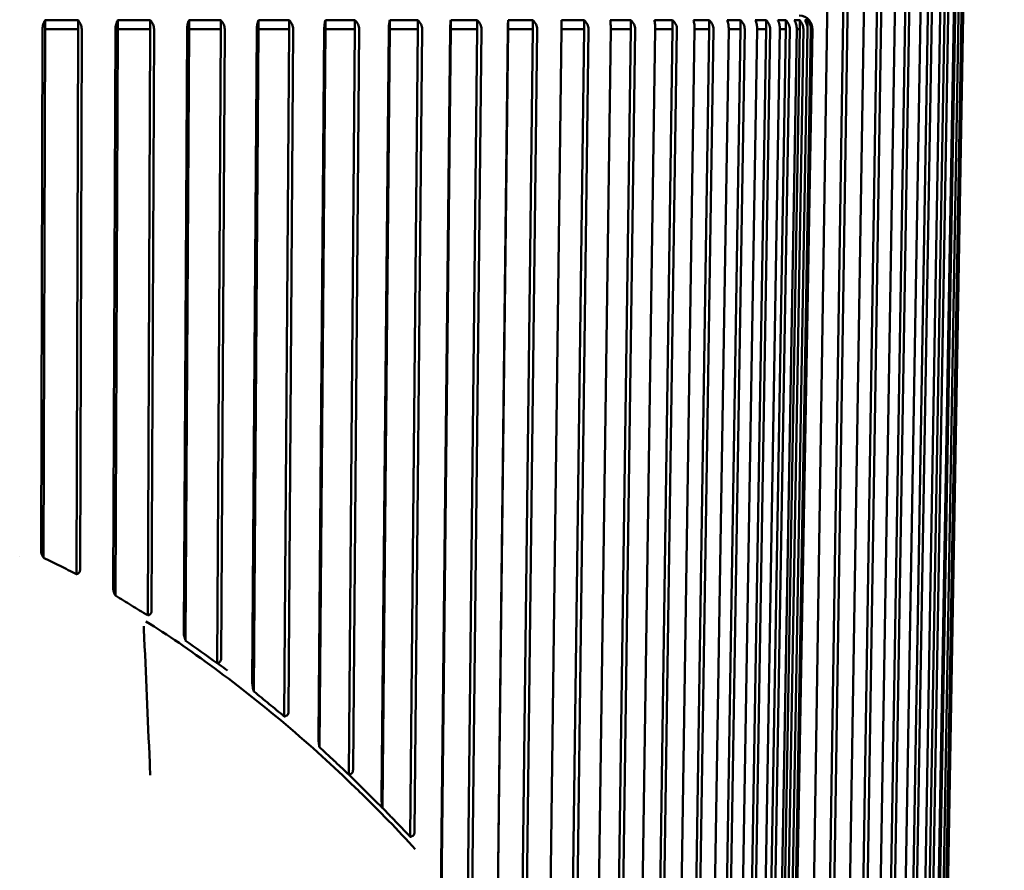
# Model space of a CAD drawing. Header units: millimetres. Extents: x 0 to 2239, y -60 to 841.
# Tile 6 of 151: x 339 to 354, y 59 to 71. Entities that reach past the tile are written whole.
import ezdxf

# ---------------------------------------------------------------- set-up
doc = ezdxf.new("R2010")
doc.units = ezdxf.units.MM
doc.layers.add('Bemaßung (ISO)', color=7, linetype='Continuous', lineweight=25)
doc.layers.add('Sichtbar (ISO)', color=7, linetype='Continuous', lineweight=50)
doc.styles.add('Notiztext (DIN)', font='isocpeur.ttf')
doc.dimstyles.new('Standard (DIN)', dxfattribs={"dimtxt": 3.5, "dimasz": 2.5, "dimexe": 2, "dimexo": 0.5, "dimgap": 0.5, "dimtad": 1, "dimrnd": 1e-08, "dimtxsty": 'Notiztext (DIN)', "dimcen": 0.09, "dimdle": 10, "dimclrd": 256, "dimclre": 256, "dimclrt": 256, "dimadec": 0, "dimazin": 0, "dimtfac": 1, "dimtmove": 0, "dimatfit": 3, "dimfxl": 1, "dimtolj": 1, "dimtzin": 0, "dimlwd": -1, "dimlwe": -1, "dimarcsym": 0})

# ---------------------------------------------------------------- blocks, each defined once
blk = doc.blocks.new('*D28')
at = {"layer": 'Bemaßung (ISO)', "transparency": 16777216}
for p, q in [((403.685, 220.153), (442.685, 220.153)), ((440.685, 217.653), (440.685, 50.014)), ((348.84, 47.514), (442.685, 47.514))]:
    blk.add_line(p, q, dxfattribs=at)
for points in [[(440.268, 217.653), (441.102, 217.653), (440.685, 220.153)], [(440.268, 50.014), (441.102, 50.014), (440.685, 47.514)]]:
    blk.add_solid(points, dxfattribs=at)
at = {"layer": 'Defpoints', "color": 0, "transparency": 16777216}
for p in [(403.185, 220.153), (348.34, 47.514), (440.685, 47.514)]:
    blk.add_point(p, dxfattribs=at)
at = {"layer": 'Bemaßung (ISO)', "transparency": 16777216, "insert": (435.985, 127.621), "char_height": 3.5, "attachment_point": 1, "rotation": 90, "style": 'Notiztext (DIN)'}
blk.add_mtext('\\A1;172,64', dxfattribs=at)

msp = doc.modelspace()

# ---------------------------------------------------------------- linework, layer by layer
at = {"layer": 'Sichtbar (ISO)'}
for p, q in [((350.8665, 57.678), (351.1174, 74.4002)), ((351.1044, 57.5891), (351.3567, 74.4021)), ((351.4207, 74.4), (351.1698, 57.678)), ((351.4033, 57.678), (351.6657, 74.4002)), ((351.5996, 57.5891), (351.8634, 74.4021)), ((351.9259, 74.4), (351.6634, 57.678)), ((351.8605, 57.678), (352.1325, 74.4002)), ((352.0138, 57.5891), (352.2873, 74.4021)), ((352.3478, 74.4002), (352.0756, 57.678)), ((352.2348, 57.678), (352.5147, 74.4002)), ((352.3441, 57.5891), (352.6254, 74.4021)), ((352.6835, 74.4002), (352.4036, 57.678)), ((352.5238, 57.678), (352.8096, 74.4002)), ((352.5883, 57.5891), (352.8756, 74.4021)), ((352.9309, 74.4002), (352.645, 57.678)), ((352.7255, 57.678), (353.0152, 74.4002)), ((352.7447, 57.5891), (353.036, 74.4021)), ((353.0881, 74.4002), (352.7983, 57.678)), ((352.8385, 57.678), (353.1302, 74.4002)), ((353.1541, 74.4002), (352.8624, 57.678)), ((352.8645, 57.678), (353.1564, 74.4)), ((339.3934, 71.3124), (339.3934, 71.4433)), ((339.8866, 71.3124), (339.8866, 71.4433)), ((340.4788, 71.3124), (340.4788, 71.4433)), ((340.9635, 71.3124), (340.9635, 71.4433)), ((341.5436, 71.3124), (341.5436, 71.4433)), ((342.0165, 71.3124), (342.0165, 71.4433)), ((342.5802, 71.3124), (342.5802, 71.4433)), ((343.0381, 71.3124), (343.0381, 71.4433)), ((343.5818, 71.3124), (343.5818, 71.4433)), ((344.0215, 71.3124), (344.0215, 71.4433)), ((344.5414, 71.3124), (344.5414, 71.4433)), ((344.96, 71.3124), (344.96, 71.4433)), ((345.4525, 71.3124), (345.4525, 71.4433)), ((345.8471, 71.3124), (345.8471, 71.4433)), ((346.3088, 71.3124), (346.3088, 71.4433)), ((346.6767, 71.3124), (346.6767, 71.4433)), ((347.4433, 71.3124), (347.4433, 71.4433)), ((348.1415, 71.3124), (348.1415, 71.4433)), ((348.7666, 71.3124), (348.7666, 71.4433)), ((349.3144, 71.3124), (349.3144, 71.4433)), ((349.781, 71.3124), (349.781, 71.4433)), ((350.1633, 71.3124), (350.1633, 71.4433)), ((350.4587, 71.3124), (350.4587, 71.4433)), ((350.6652, 71.3124), (350.6652, 71.4433)), ((350.7814, 71.339), (350.7814, 71.4433)), ((350.8064, 71.446), (350.8064, 71.4433)), ((339.3326, 63.5273), (339.355, 71.3104)), ((339.3707, 63.4119), (339.3934, 71.3124)), ((339.8866, 71.3124), (339.3934, 71.3124)), ((339.8632, 63.1709), (339.8866, 71.3124)), ((339.9404, 71.3104), (339.9171, 63.2438)), ((340.4093, 62.9737), (340.445, 71.3104)), ((340.4426, 62.8503), (340.4788, 71.3124)), ((340.9635, 71.3124), (340.4788, 71.3124)), ((340.926, 62.5545), (340.9635, 71.3124)), ((341.0203, 71.3104), (340.9831, 62.6262)), ((341.4635, 62.3096), (341.5145, 71.3104)), ((341.4918, 62.1841), (341.5436, 71.3124)), ((342.0165, 71.3124), (341.5436, 71.3124)), ((341.9628, 61.8407), (342.0165, 71.3124)), ((342.0758, 71.3104), (342.0225, 61.9121)), ((342.4878, 61.5572), (342.5562, 71.3104)), ((342.5109, 61.4196), (342.5802, 71.3124)), ((343.0381, 71.3124), (342.5802, 71.3124)), ((342.9661, 61.0452), (343.0381, 71.3124)), ((343.0997, 71.3104), (343.0282, 61.1168)), ((343.475, 60.7288), (343.5629, 71.3104)), ((343.4927, 60.5844), (343.5818, 71.3124)), ((344.0215, 71.3124), (343.5818, 71.3124)), ((343.929, 60.1784), (344.0215, 71.3124)), ((344.0849, 71.3104), (343.9929, 60.2505)), ((344.4183, 59.8334), (344.5278, 71.3104)), ((344.4304, 59.6832), (344.5414, 71.3124)), ((344.96, 71.3124), (344.5414, 71.3124)), ((344.8448, 59.2489), (344.96, 71.3124)), ((345.0247, 71.3104), (344.9101, 59.3216)), ((345.2764, 54.8891), (345.4525, 71.3124)), ((345.2842, 56.3749), (345.4443, 71.3104)), ((345.8471, 71.3124), (345.4525, 71.3124)), ((345.6668, 54.4993), (345.8471, 71.3124)), ((345.9126, 71.3104), (345.7333, 54.5882)), ((346.1084, 54.5882), (346.3061, 71.3104)), ((346.1101, 54.4993), (346.3088, 71.3124)), ((346.6767, 71.3124), (346.3088, 71.3124)), ((346.4779, 54.4993), (346.6767, 71.3124)), ((346.7427, 71.3104), (346.545, 54.5882)), ((346.8926, 54.5882), (347.1073, 71.3104)), ((347.4433, 71.3124), (347.1074, 71.3124)), ((347.2273, 54.4993), (347.4433, 71.3124)), ((347.5093, 71.3104), (347.2944, 54.5882)), ((347.6122, 54.5882), (347.8425, 71.3104)), ((348.1415, 71.3124), (347.8426, 71.3124)), ((347.9099, 54.4993), (348.1415, 71.3124)), ((348.2071, 71.3102), (347.9766, 54.5882)), ((348.2623, 54.5882), (348.5067, 71.3104)), ((348.7666, 71.3124), (348.5067, 71.3124)), ((348.5209, 54.4993), (348.7666, 71.3124)), ((348.8313, 71.3102), (348.5868, 54.5882)), ((348.8385, 54.5882), (349.0952, 71.3104)), ((349.0563, 54.4993), (349.3144, 71.3124)), ((349.3144, 71.3124), (349.0952, 71.3124)), ((349.3777, 71.3102), (349.1209, 54.5882)), ((349.3368, 54.5882), (349.6041, 71.3104)), ((349.5122, 54.4993), (349.781, 71.3124)), ((349.8425, 71.3102), (349.5752, 54.5882)), ((349.781, 71.3124), (349.6042, 71.3124)), ((349.7539, 54.5882), (350.03, 71.3104)), ((349.8857, 54.4993), (350.1633, 71.3124)), ((350.2227, 71.3104), (349.9465, 54.5882)), ((350.1633, 71.3124), (350.03, 71.3124)), ((350.0868, 54.5882), (350.3698, 71.3104)), ((350.1742, 54.4993), (350.4587, 71.3124)), ((350.5155, 71.3104), (350.2325, 54.5882)), ((350.3334, 54.5882), (350.6213, 71.3104)), ((350.4587, 71.3124), (350.3698, 71.3124)), ((350.3758, 54.4993), (350.6652, 71.3124)), ((350.719, 71.3104), (350.431, 54.5882)), ((350.4918, 54.5882), (350.7828, 71.3104)), ((350.8318, 71.3104), (350.5408, 54.5882)), ((350.5611, 54.5882), (350.8531, 71.3104)), ((350.6652, 71.3124), (350.6213, 71.3124)), ((339.0149, 63.4349), (339.0141, 63.4349)), ((339.3527, 63.4349), (339.3526, 63.4349))]:
    msp.add_line(p, q, dxfattribs=at)
msp.add_arc((350.6564, 71.3137), 0.2, 41.42292, 90, dxfattribs=at)
for centre, major_axis, ratio, start_param, end_param in [((339.64, 71.3701), (-0.9329, 0), 0.0813152, 4.4448942, 4.9798873), ((340.7212, 71.3701), (-0.9169, 0), 0.0827379, 4.4448949, 4.979888), ((341.78, 71.3701), (-0.8946, 0), 0.0848009, 4.4448956, 4.9798887), ((342.8092, 71.3701), (-0.8662, 0), 0.087583, 4.4448963, 4.9798894), ((343.8017, 71.3701), (-0.8318, 0), 0.0911979, 4.4448971, 4.9798903), ((344.7507, 71.3701), (-0.7918, 0), 0.0958067, 4.444898, 4.9798911), ((345.6498, 71.3701), (-0.7464, 0), 0.1016374, 4.444899, 4.9798922), ((346.4928, 71.3701), (-0.6959, 0), 0.1090167, 4.4449002, 4.9798933), ((347.2739, 71.3701), (-0.6406, 0), 0.1184237, 4.4449015, 4.9798946), ((347.9879, 71.3701), (-0.5809, 0), 0.1305837, 4.4449031, 4.9798962), ((348.6299, 71.3701), (-0.5173, 0), 0.1466431, 4.4449051, 4.9798982), ((349.1954, 71.3701), (-0.4502, 0), 0.168519, 4.4449078, 4.9799009), ((349.6806, 71.3701), (-0.3799, 0), 0.1996691, 4.4449115, 4.9799046), ((350.0822, 71.3701), (-0.3072, 0), 0.2470621, 4.4449654, 4.9798646), ((350.3974, 71.3701), (-0.2322, 0), 0.3267247, 4.4449275, 4.9799206), ((350.6241, 71.3701), (-0.1557, 0), 0.4872953, 4.4449544, 4.9799475), ((350.7607, 71.3701), (-0.0781, 0.0001), 0.9712621, 4.4465601, 4.9815532), ((214.0524, -136.0707), (12.833, 238.7174), 0.9456732, 5.7386964, 5.7412478)]:
    msp.add_ellipse(centre, major_axis=major_axis, ratio=ratio, start_param=start_param, end_param=end_param, dxfattribs=at)
for points, knots in [([(339.3934, 71.4433), (339.3821, 71.4267), (339.371, 71.4039), (339.3587, 71.3616), (339.355, 71.3358), (339.355, 71.3137), (339.355, 71.3126), (339.355, 71.3115), (339.355, 71.3104)], [0.129222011, 0.129222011, 0.129222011, 0.129222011, 0.13675171, 0.13675171, 0.143393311, 0.143393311, 0.143393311, 0.143717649, 0.143717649, 0.143717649, 0.143717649]), ([(339.9403, 71.3104), (339.9404, 71.3115), (339.9404, 71.3126), (339.9404, 71.3137), (339.9404, 71.3358), (339.9351, 71.3616), (339.9179, 71.4039), (339.9024, 71.4267), (339.8866, 71.4433)], [0.143068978, 0.143068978, 0.143068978, 0.143068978, 0.143393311, 0.143393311, 0.143393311, 0.150034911, 0.150034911, 0.157564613, 0.157564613, 0.157564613, 0.157564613]), ([(340.4788, 71.4433), (340.4689, 71.4267), (340.4591, 71.4039), (340.4483, 71.3616), (340.445, 71.3358), (340.445, 71.3137), (340.445, 71.3126), (340.445, 71.3115), (340.445, 71.3104)], [0.129222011, 0.129222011, 0.129222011, 0.129222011, 0.13675171, 0.13675171, 0.143393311, 0.143393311, 0.143393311, 0.143717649, 0.143717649, 0.143717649, 0.143717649]), ([(341.0203, 71.3104), (341.0203, 71.3115), (341.0203, 71.3126), (341.0203, 71.3137), (341.0203, 71.3358), (341.0148, 71.3616), (340.9967, 71.4039), (340.9802, 71.4267), (340.9635, 71.4433)], [0.143068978, 0.143068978, 0.143068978, 0.143068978, 0.143393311, 0.143393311, 0.143393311, 0.150034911, 0.150034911, 0.157564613, 0.157564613, 0.157564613, 0.157564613]), ([(341.5436, 71.4433), (341.535, 71.4267), (341.5266, 71.4039), (341.5174, 71.3616), (341.5145, 71.3358), (341.5145, 71.3137), (341.5145, 71.3126), (341.5145, 71.3115), (341.5145, 71.3104)], [0.129222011, 0.129222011, 0.129222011, 0.129222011, 0.13675171, 0.13675171, 0.143393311, 0.143393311, 0.143393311, 0.143717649, 0.143717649, 0.143717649, 0.143717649]), ([(342.0758, 71.3104), (342.0758, 71.3115), (342.0759, 71.3126), (342.0759, 71.3137), (342.0759, 71.3358), (342.07, 71.3616), (342.0511, 71.4039), (342.0339, 71.4267), (342.0165, 71.4433)], [0.143068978, 0.143068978, 0.143068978, 0.143068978, 0.143393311, 0.143393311, 0.143393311, 0.150034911, 0.150034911, 0.157564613, 0.157564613, 0.157564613, 0.157564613]), ([(342.5802, 71.4433), (342.5732, 71.4267), (342.5662, 71.4039), (342.5585, 71.3616), (342.5562, 71.3358), (342.5562, 71.3137), (342.5562, 71.3126), (342.5562, 71.3115), (342.5562, 71.3104)], [0.129222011, 0.129222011, 0.129222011, 0.129222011, 0.13675171, 0.13675171, 0.143393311, 0.143393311, 0.143393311, 0.143717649, 0.143717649, 0.143717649, 0.143717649]), ([(343.0997, 71.3104), (343.0997, 71.3115), (343.0997, 71.3126), (343.0997, 71.3137), (343.0997, 71.3358), (343.0937, 71.3616), (343.074, 71.4039), (343.0562, 71.4267), (343.0381, 71.4433)], [0.143068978, 0.143068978, 0.143068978, 0.143068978, 0.143393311, 0.143393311, 0.143393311, 0.150034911, 0.150034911, 0.157564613, 0.157564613, 0.157564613, 0.157564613]), ([(343.5818, 71.4433), (343.5762, 71.4267), (343.5708, 71.4039), (343.5648, 71.3616), (343.5629, 71.3358), (343.5629, 71.3137), (343.5629, 71.3126), (343.5629, 71.3115), (343.5629, 71.3104)], [0.129222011, 0.129222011, 0.129222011, 0.129222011, 0.13675171, 0.13675171, 0.143393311, 0.143393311, 0.143393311, 0.143717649, 0.143717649, 0.143717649, 0.143717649]), ([(344.0849, 71.3104), (344.0849, 71.3115), (344.0849, 71.3126), (344.0849, 71.3137), (344.0849, 71.3358), (344.0787, 71.3616), (344.0585, 71.4039), (344.0401, 71.4267), (344.0215, 71.4433)], [0.143068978, 0.143068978, 0.143068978, 0.143068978, 0.143393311, 0.143393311, 0.143393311, 0.150034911, 0.150034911, 0.157564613, 0.157564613, 0.157564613, 0.157564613]), ([(344.5414, 71.4433), (344.5374, 71.4267), (344.5335, 71.4039), (344.5292, 71.3616), (344.5278, 71.3358), (344.5278, 71.3137), (344.5278, 71.3126), (344.5278, 71.3115), (344.5278, 71.3104)], [0.129222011, 0.129222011, 0.129222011, 0.129222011, 0.13675171, 0.13675171, 0.143393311, 0.143393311, 0.143393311, 0.143717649, 0.143717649, 0.143717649, 0.143717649]), ([(345.0247, 71.3104), (345.0247, 71.3115), (345.0247, 71.3126), (345.0247, 71.3137), (345.0247, 71.3358), (345.0183, 71.3616), (344.9977, 71.4039), (344.979, 71.4267), (344.96, 71.4433)], [0.143068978, 0.143068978, 0.143068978, 0.143068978, 0.143393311, 0.143393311, 0.143393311, 0.150034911, 0.150034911, 0.157564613, 0.157564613, 0.157564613, 0.157564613]), ([(345.4525, 71.4433), (345.4501, 71.4267), (345.4477, 71.4039), (345.4451, 71.3616), (345.4443, 71.3358), (345.4443, 71.3137), (345.4443, 71.3126), (345.4443, 71.3115), (345.4443, 71.3104)], [0.129222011, 0.129222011, 0.129222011, 0.129222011, 0.13675171, 0.13675171, 0.143393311, 0.143393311, 0.143393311, 0.143717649, 0.143717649, 0.143717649, 0.143717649]), ([(345.9126, 71.3104), (345.9126, 71.3115), (345.9127, 71.3126), (345.9127, 71.3137), (345.9127, 71.3358), (345.9062, 71.3616), (345.8853, 71.4039), (345.8663, 71.4267), (345.8471, 71.4433)], [0.143068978, 0.143068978, 0.143068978, 0.143068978, 0.143393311, 0.143393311, 0.143393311, 0.150034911, 0.150034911, 0.157564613, 0.157564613, 0.157564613, 0.157564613]), ([(346.3088, 71.4433), (346.308, 71.4267), (346.3073, 71.4039), (346.3064, 71.3616), (346.3061, 71.3358), (346.3061, 71.3137), (346.3061, 71.3126), (346.3061, 71.3115), (346.3061, 71.3104)], [0.129222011, 0.129222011, 0.129222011, 0.129222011, 0.13675171, 0.13675171, 0.143393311, 0.143393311, 0.143393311, 0.143717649, 0.143717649, 0.143717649, 0.143717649]), ([(346.7427, 71.3104), (346.7427, 71.3115), (346.7428, 71.3126), (346.7428, 71.3137), (346.7428, 71.3358), (346.7363, 71.3616), (346.7152, 71.4039), (346.6961, 71.4267), (346.6767, 71.4433)], [0.143068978, 0.143068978, 0.143068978, 0.143068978, 0.143393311, 0.143393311, 0.143393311, 0.150034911, 0.150034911, 0.157564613, 0.157564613, 0.157564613, 0.157564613]), ([(347.1046, 71.4433), (347.1054, 71.4267), (347.1062, 71.4039), (347.1071, 71.3616), (347.1074, 71.3358), (347.1074, 71.3137), (347.1074, 71.3126), (347.1074, 71.3115), (347.1073, 71.3104)], [0.129222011, 0.129222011, 0.129222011, 0.129222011, 0.13675171, 0.13675171, 0.143393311, 0.143393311, 0.143393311, 0.143717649, 0.143717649, 0.143717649, 0.143717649]), ([(347.5093, 71.3104), (347.5093, 71.3115), (347.5093, 71.3126), (347.5093, 71.3137), (347.5093, 71.3358), (347.5028, 71.3616), (347.4818, 71.4039), (347.4626, 71.4267), (347.4433, 71.4433)], [0.143068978, 0.143068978, 0.143068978, 0.143068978, 0.143393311, 0.143393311, 0.143393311, 0.150034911, 0.150034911, 0.157564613, 0.157564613, 0.157564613, 0.157564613]), ([(347.8344, 71.4433), (347.8368, 71.4267), (347.8391, 71.4039), (347.8418, 71.3616), (347.8426, 71.3358), (347.8426, 71.3137), (347.8426, 71.3126), (347.8426, 71.3115), (347.8425, 71.3104)], [0.129222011, 0.129222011, 0.129222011, 0.129222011, 0.13675171, 0.13675171, 0.143393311, 0.143393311, 0.143393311, 0.143717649, 0.143717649, 0.143717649, 0.143717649]), ([(348.2071, 71.3104), (348.2071, 71.3115), (348.2071, 71.3126), (348.2071, 71.3137), (348.2071, 71.3358), (348.2007, 71.3616), (348.1798, 71.4039), (348.1607, 71.4267), (348.1415, 71.4433)], [0.143068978, 0.143068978, 0.143068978, 0.143068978, 0.143393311, 0.143393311, 0.143393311, 0.150034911, 0.150034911, 0.157564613, 0.157564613, 0.157564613, 0.157564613]), ([(348.4931, 71.4433), (348.4971, 71.4267), (348.501, 71.4039), (348.5054, 71.3616), (348.5067, 71.3358), (348.5067, 71.3137), (348.5067, 71.3126), (348.5067, 71.3115), (348.5067, 71.3104)], [0.129222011, 0.129222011, 0.129222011, 0.129222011, 0.13675171, 0.13675171, 0.143393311, 0.143393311, 0.143393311, 0.143717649, 0.143717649, 0.143717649, 0.143717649]), ([(348.8313, 71.3104), (348.8313, 71.3115), (348.8313, 71.3126), (348.8313, 71.3137), (348.8313, 71.3358), (348.825, 71.3616), (348.8043, 71.4039), (348.7856, 71.4267), (348.7666, 71.4433)], [0.143068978, 0.143068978, 0.143068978, 0.143068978, 0.143393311, 0.143393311, 0.143393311, 0.150034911, 0.150034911, 0.157564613, 0.157564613, 0.157564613, 0.157564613]), ([(349.0764, 71.4433), (349.0819, 71.4267), (349.0874, 71.4039), (349.0934, 71.3616), (349.0952, 71.3358), (349.0952, 71.3137), (349.0952, 71.3126), (349.0952, 71.3115), (349.0952, 71.3104)], [0.129222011, 0.129222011, 0.129222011, 0.129222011, 0.13675171, 0.13675171, 0.143393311, 0.143393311, 0.143393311, 0.143717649, 0.143717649, 0.143717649, 0.143717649]), ([(349.3777, 71.3104), (349.3777, 71.3115), (349.3777, 71.3126), (349.3777, 71.3137), (349.3777, 71.3358), (349.3715, 71.3616), (349.3513, 71.4039), (349.3329, 71.4267), (349.3144, 71.4433)], [0.143068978, 0.143068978, 0.143068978, 0.143068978, 0.143393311, 0.143393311, 0.143393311, 0.150034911, 0.150034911, 0.157564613, 0.157564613, 0.157564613, 0.157564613]), ([(349.5801, 71.4433), (349.5872, 71.4267), (349.5942, 71.4039), (349.6018, 71.3616), (349.6042, 71.3358), (349.6042, 71.3137), (349.6042, 71.3126), (349.6042, 71.3115), (349.6042, 71.3104)], [0.129222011, 0.129222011, 0.129222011, 0.129222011, 0.13675171, 0.13675171, 0.143393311, 0.143393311, 0.143393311, 0.143717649, 0.143717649, 0.143717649, 0.143717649]), ([(349.8425, 71.3104), (349.8426, 71.3115), (349.8426, 71.3126), (349.8426, 71.3137), (349.8426, 71.3358), (349.8365, 71.3616), (349.8169, 71.4039), (349.7991, 71.4267), (349.781, 71.4433)], [0.143068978, 0.143068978, 0.143068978, 0.143068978, 0.143393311, 0.143393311, 0.143393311, 0.150034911, 0.150034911, 0.157564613, 0.157564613, 0.157564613, 0.157564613]), ([(350.001, 71.4433), (350.0095, 71.4267), (350.0179, 71.4039), (350.0272, 71.3616), (350.03, 71.3358), (350.03, 71.3137), (350.03, 71.3126), (350.03, 71.3115), (350.03, 71.3104)], [0.12922201, 0.12922201, 0.12922201, 0.12922201, 0.13675171, 0.13675171, 0.143393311, 0.143393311, 0.143393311, 0.143717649, 0.143717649, 0.143717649, 0.143717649]), ([(350.2227, 71.3104), (350.2227, 71.3115), (350.2227, 71.3126), (350.2227, 71.3137), (350.2227, 71.3358), (350.2169, 71.3616), (350.198, 71.4039), (350.1807, 71.4267), (350.1633, 71.4433)], [0.143068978, 0.143068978, 0.143068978, 0.143068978, 0.143393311, 0.143393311, 0.143393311, 0.150034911, 0.150034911, 0.157564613, 0.157564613, 0.157564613, 0.157564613]), ([(350.336, 71.4433), (350.3459, 71.4267), (350.3557, 71.4039), (350.3665, 71.3616), (350.3698, 71.3358), (350.3698, 71.3137), (350.3698, 71.3126), (350.3698, 71.3115), (350.3698, 71.3104)], [0.129222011, 0.129222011, 0.129222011, 0.129222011, 0.13675171, 0.13675171, 0.143393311, 0.143393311, 0.143393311, 0.143717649, 0.143717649, 0.143717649, 0.143717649]), ([(350.5155, 71.3104), (350.5155, 71.3115), (350.5155, 71.3126), (350.5155, 71.3137), (350.5155, 71.3358), (350.51, 71.3616), (350.4919, 71.4039), (350.4754, 71.4267), (350.4587, 71.4433)], [0.143068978, 0.143068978, 0.143068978, 0.143068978, 0.143393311, 0.143393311, 0.143393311, 0.150034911, 0.150034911, 0.157564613, 0.157564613, 0.157564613, 0.157564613]), ([(350.5829, 71.4433), (350.5942, 71.4267), (350.6053, 71.4039), (350.6176, 71.3616), (350.6213, 71.3358), (350.6213, 71.3137), (350.6213, 71.3126), (350.6213, 71.3115), (350.6213, 71.3104)], [0.129222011, 0.129222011, 0.129222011, 0.129222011, 0.13675171, 0.13675171, 0.143393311, 0.143393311, 0.143393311, 0.143717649, 0.143717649, 0.143717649, 0.143717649]), ([(350.719, 71.3104), (350.719, 71.3115), (350.719, 71.3126), (350.719, 71.3137), (350.719, 71.3358), (350.7138, 71.3616), (350.6966, 71.4039), (350.681, 71.4267), (350.6652, 71.4433)], [0.143068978, 0.143068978, 0.143068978, 0.143068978, 0.143393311, 0.143393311, 0.143393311, 0.150034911, 0.150034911, 0.157564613, 0.157564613, 0.157564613, 0.157564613]), ([(350.7401, 71.4433), (350.7526, 71.4267), (350.765, 71.4039), (350.7786, 71.3616), (350.7828, 71.3358), (350.7828, 71.3137), (350.7828, 71.3126), (350.7828, 71.3115), (350.7828, 71.3104)], [0.129222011, 0.129222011, 0.129222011, 0.129222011, 0.13675171, 0.13675171, 0.143393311, 0.143393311, 0.143393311, 0.143717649, 0.143717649, 0.143717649, 0.143717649]), ([(350.8318, 71.3104), (350.8318, 71.3115), (350.8318, 71.3126), (350.8318, 71.3137), (350.8318, 71.3358), (350.8269, 71.3616), (350.8108, 71.4039), (350.7962, 71.4267), (350.7814, 71.4433)], [0.143068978, 0.143068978, 0.143068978, 0.143068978, 0.143393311, 0.143393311, 0.143393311, 0.150034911, 0.150034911, 0.157564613, 0.157564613, 0.157564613, 0.157564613]), ([(350.8064, 71.4433), (350.8201, 71.4267), (350.8336, 71.4039), (350.8485, 71.3616), (350.8531, 71.3358), (350.8531, 71.3137), (350.8531, 71.3126), (350.8531, 71.3115), (350.8531, 71.3104)], [0.129222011, 0.129222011, 0.129222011, 0.129222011, 0.13675171, 0.13675171, 0.143393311, 0.143393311, 0.143393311, 0.143717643, 0.143717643, 0.143717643, 0.143717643]), ([(339.3326, 63.5273), (339.3326, 63.5192), (339.3332, 63.5112), (339.3356, 63.4947), (339.3374, 63.4864), (339.3445, 63.4612), (339.3514, 63.4455), (339.3593, 63.4318)], [0.000001, 0.000001, 0.000001, 0.000001, 0.002426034, 0.002426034, 0.005095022, 0.005095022, 0.010858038, 0.010858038, 0.010858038, 0.010858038]), ([(339.3707, 63.4119), (339.3688, 63.4153), (339.3669, 63.4186), (339.3631, 63.4252), (339.3612, 63.4285), (339.3593, 63.4318)], [-0.002822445, -0.002822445, -0.002822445, -0.002822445, -0.0014110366, -0.0014110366, -0.0000020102, -0.0000020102, -0.0000020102, -0.0000020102]), ([(339.3707, 63.4119), (339.4527, 63.3727), (339.5346, 63.333), (339.6988, 63.2527), (339.7811, 63.2119), (339.8632, 63.1709)], [0.000004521, 0.000004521, 0.000004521, 0.000004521, 0.027629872, 0.027629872, 0.055509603, 0.055509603, 0.055509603, 0.055509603]), ([(339.8773, 63.1762), (339.8831, 63.1783), (339.8886, 63.1816), (339.8987, 63.1901), (339.9031, 63.1952), (339.9101, 63.2073), (339.9127, 63.2139), (339.9163, 63.2283), (339.9171, 63.236), (339.9171, 63.2438)], [0.0000196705, 0.0000196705, 0.0000196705, 0.0000196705, 0.0022908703, 0.0022908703, 0.0045517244, 0.0045517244, 0.0067704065, 0.0067704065, 0.0090967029, 0.0090967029, 0.0090967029, 0.0090967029]), ([(339.8632, 63.1709), (339.8655, 63.1718), (339.8678, 63.1727), (339.8724, 63.1745), (339.8748, 63.1755), (339.8773, 63.1762)], [0.0000451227, 0.0000451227, 0.0000451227, 0.0000451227, 0.0009402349, 0.0009402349, 0.0018483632, 0.0018483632, 0.0018483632, 0.0018483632]), ([(340.4093, 62.9737), (340.4093, 62.9647), (340.4099, 62.9556), (340.4122, 62.9371), (340.414, 62.9275), (340.4209, 62.8988), (340.4276, 62.8806), (340.4354, 62.8651)], [0.000001, 0.000001, 0.000001, 0.000001, 0.002709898, 0.002709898, 0.0057444, 0.0057444, 0.012286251, 0.012286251, 0.012286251, 0.012286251]), ([(340.4426, 62.8503), (340.4414, 62.8527), (340.4403, 62.8551), (340.4379, 62.8601), (340.4367, 62.8626), (340.4354, 62.8651)], [-0.002084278, -0.002084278, -0.002084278, -0.002084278, -0.0010832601, -0.0010832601, -0.0000270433, -0.0000270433, -0.0000270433, -0.0000270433]), ([(340.4426, 62.8503), (340.5232, 62.8015), (340.6037, 62.7524), (340.7648, 62.6538), (340.8455, 62.6042), (340.926, 62.5545)], [0.000009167, 0.000009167, 0.000009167, 0.000009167, 0.028998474, 0.028998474, 0.05809979, 0.05809979, 0.05809979, 0.05809979]), ([(340.926, 62.5545), (340.9277, 62.555), (340.9294, 62.5554), (340.9328, 62.5562), (340.9345, 62.5566), (340.9363, 62.5568)], [0.0000340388, 0.0000340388, 0.0000340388, 0.0000340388, 0.0006386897, 0.0006386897, 0.0012507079, 0.0012507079, 0.0012507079, 0.0012507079]), ([(340.9363, 62.5568), (340.9429, 62.5584), (340.9493, 62.5611), (340.9612, 62.5691), (340.9664, 62.5743), (340.975, 62.5871), (340.9782, 62.5945), (340.9822, 62.6101), (340.983, 62.6182), (340.9831, 62.6262)], [0.0000157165, 0.0000157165, 0.0000157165, 0.0000157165, 0.0023906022, 0.0023906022, 0.004813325, 0.004813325, 0.0073039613, 0.0073039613, 0.0097234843, 0.0097234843, 0.0097234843, 0.0097234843]), ([(340.8691, 62.3451), (340.8688, 62.3505), (340.8687, 62.3613), (340.8691, 62.3768), (340.87, 62.3868), (340.8706, 62.3917)], [0, 0, 0, 0, 0.33333333, 0.66666667, 0.99999624, 0.99999624, 0.99999624, 0.99999624]), ([(344.0796, 59.9305), (344.0792, 59.9309), (343.7679, 60.2334), (343.0866, 60.865), (341.8882, 61.8105), (341.2212, 62.2664), (340.8999, 62.4651)], [0.24964774, 0.24964774, 0.24964774, 0.24964774, 0.25, 0.5, 0.75, 0.99999991, 0.99999991, 0.99999991, 0.99999991]), ([(340.8691, 62.3451), (340.8993, 61.6814), (340.928, 61.0178), (340.956, 60.3539), (340.9586, 60.2917), (340.9612, 60.2296), (340.9637, 60.1674)], [0, 0, 0, 0, 0.9143989, 0.9143989, 0.9143989, 1, 1, 1, 1]), ([(341.4635, 62.3096), (341.4635, 62.2996), (341.464, 62.2896), (341.4662, 62.2689), (341.4679, 62.2582), (341.4744, 62.2263), (341.4808, 62.205), (341.4894, 62.1842)], [0.000001, 0.000001, 0.000001, 0.000001, 0.002992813, 0.002992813, 0.006394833, 0.006394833, 0.013598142, 0.013598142, 0.013598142, 0.013598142]), ([(341.9637, 61.8407), (341.9691, 61.8412), (341.974, 61.8421), (341.9834, 61.8448), (341.9879, 61.8467), (341.9983, 61.8528), (342.0037, 61.8576), (342.0128, 61.8697), (342.0162, 61.8767), (342.0213, 61.8932), (342.0225, 61.9027), (342.0225, 61.9121)], [0, 0, 0, 0, 0.001646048, 0.001646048, 0.003241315, 0.003241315, 0.005585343, 0.005585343, 0.008001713, 0.008001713, 0.010826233, 0.010826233, 0.010826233, 0.010826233]), ([(341.9637, 61.8407), (342.0059, 61.8115), (342.0466, 61.782), (342.0867, 61.7521), (342.0966, 61.7448), (342.1064, 61.7375), (342.1162, 61.7301)], [0, 0, 0, 0, 0.2184567, 0.2184567, 0.2184567, 0.27207887, 0.27207887, 0.27207887, 0.27207887]), ([(342.4878, 61.5572), (342.4877, 61.5461), (342.4883, 61.5349), (342.4902, 61.5117), (342.4918, 61.4996), (342.4979, 61.4631), (342.5039, 61.4397), (342.5107, 61.4198)], [0.000001, 0.000001, 0.000001, 0.000001, 0.003331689, 0.003331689, 0.007176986, 0.007176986, 0.015485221, 0.015485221, 0.015485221, 0.015485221]), ([(342.9662, 61.0452), (342.8898, 61.108), (342.8134, 61.1708), (342.6615, 61.2956), (342.586, 61.3575), (342.5107, 61.4198)], [-0.06256708, -0.06256708, -0.06256708, -0.06256708, -0.031123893, -0.031123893, -0.000073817, -0.000073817, -0.000073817, -0.000073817]), ([(342.9662, 61.0452), (342.9712, 61.0453), (342.9762, 61.0458), (342.9858, 61.048), (342.9904, 61.0496), (343.0011, 61.0551), (343.0068, 61.0595), (343.0165, 61.0708), (343.0202, 61.0774), (343.0265, 61.0948), (343.0281, 61.1058), (343.0282, 61.1168)], [0.000002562, 0.000002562, 0.000002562, 0.000002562, 0.001618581, 0.001618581, 0.003177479, 0.003177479, 0.005451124, 0.005451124, 0.007791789, 0.007791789, 0.011070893, 0.011070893, 0.011070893, 0.011070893]), ([(343.475, 60.7288), (343.4749, 60.7171), (343.4753, 60.7054), (343.4768, 60.681), (343.4781, 60.668), (343.4828, 60.63), (343.4874, 60.6056), (343.4927, 60.5841)], [0.000001, 0.000001, 0.000001, 0.000001, 0.003485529, 0.003485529, 0.007552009, 0.007552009, 0.016083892, 0.016083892, 0.016083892, 0.016083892]), ([(343.4927, 60.5841), (343.5211, 60.5579), (343.5493, 60.5317), (343.6057, 60.4793), (343.6338, 60.4531), (343.6619, 60.427)], [0.000003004, 0.000003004, 0.000003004, 0.000003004, 0.012496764, 0.012496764, 0.024949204, 0.024949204, 0.024949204, 0.024949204]), ([(343.9284, 60.1781), (343.8846, 60.2196), (343.8403, 60.2609), (343.7513, 60.3437), (343.7066, 60.3853), (343.6619, 60.427)], [-0.039438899, -0.039438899, -0.039438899, -0.039438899, -0.019822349, -0.019822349, -0.000018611, -0.000018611, -0.000018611, -0.000018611]), ([(343.9284, 60.1781), (343.934, 60.1783), (343.9389, 60.1787), (343.9493, 60.1807), (343.9547, 60.1825), (343.9661, 60.1883), (343.9717, 60.1928), (343.9813, 60.2041), (343.985, 60.2108), (343.9913, 60.2283), (343.9928, 60.2395), (343.9929, 60.2505)], [0.000304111, 0.000304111, 0.000304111, 0.000304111, 0.001851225, 0.001851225, 0.003614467, 0.003614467, 0.005851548, 0.005851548, 0.008170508, 0.008170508, 0.011466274, 0.011466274, 0.011466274, 0.011466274]), ([(343.9284, 60.1781), (343.982, 60.1252), (344.0365, 60.0716), (344.0909, 60.0171), (344.1181, 59.9898), (344.1454, 59.9623), (344.1729, 59.9347), (344.1866, 59.9208), (344.2004, 59.907), (344.2143, 59.893), (344.2165, 59.8908), (344.2187, 59.8886), (344.2209, 59.8864), (344.2214, 59.886), (344.2218, 59.8856), (344.2223, 59.8851)], [0.00063558, 0.00063558, 0.00063558, 0.00063558, 0.33333333, 0.33333333, 0.33333333, 0.5, 0.5, 0.5, 0.58333333, 0.58333333, 0.58333333, 0.59645328, 0.59645328, 0.59645328, 0.59910441, 0.59910441, 0.59910441, 0.59910441]), ([(344.2223, 59.8851), (344.2266, 59.8808), (344.2309, 59.8764), (344.2353, 59.8721), (344.2423, 59.8651), (344.2493, 59.8581), (344.2564, 59.8511), (344.3128, 59.7951), (344.3713, 59.7385), (344.4302, 59.6821)], [0.59910441, 0.59910441, 0.59910441, 0.59910441, 0.625, 0.625, 0.625, 0.66666667, 0.66666667, 0.66666667, 0.99916651, 0.99916651, 0.99916651, 0.99916651]), ([(344.4183, 59.8334), (344.4181, 59.8217), (344.4184, 59.8098), (344.4193, 59.785), (344.4201, 59.7717), (344.4234, 59.7319), (344.4266, 59.7059), (344.4302, 59.6821)], [0.000001, 0.000001, 0.000001, 0.000001, 0.003516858, 0.003516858, 0.007651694, 0.007651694, 0.016583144, 0.016583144, 0.016583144, 0.016583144]), ([(344.4302, 59.6821), (344.4673, 59.644), (344.5039, 59.6057), (344.5778, 59.5282), (344.615, 59.4891), (344.6524, 59.4501)], [0.000051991, 0.000051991, 0.000051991, 0.000051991, 0.017590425, 0.017590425, 0.035470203, 0.035470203, 0.035470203, 0.035470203]), ([(344.8448, 59.2489), (344.8129, 59.2823), (344.7803, 59.3163), (344.7168, 59.3828), (344.684, 59.4172), (344.6524, 59.4501)], [-0.030210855, -0.030210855, -0.030210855, -0.030210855, -0.015126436, -0.015126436, -0.000011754, -0.000011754, -0.000011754, -0.000011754]), ([(344.8448, 59.2489), (344.8505, 59.2487), (344.8562, 59.2491), (344.8671, 59.2513), (344.8722, 59.2531), (344.8835, 59.2589), (344.8891, 59.2634), (344.8986, 59.2748), (344.9022, 59.2816), (344.9085, 59.2992), (344.91, 59.3105), (344.9101, 59.3216)], [0.000001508, 0.000001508, 0.000001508, 0.000001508, 0.001746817, 0.001746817, 0.003406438, 0.003406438, 0.005622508, 0.005622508, 0.007932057, 0.007932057, 0.011248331, 0.011248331, 0.011248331, 0.011248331])]:
    msp.add_open_spline(points, degree=3, knots=knots, dxfattribs=at)
msp.add_open_spline([(344.9227, 59.0619), (344.6711, 59.3408), (344.3901, 59.6289), (344.0796, 59.9305)], degree=3, dxfattribs=at)

# ---------------------------------------------------------------- dimensions: what is measured, and where the dimension line sits
at = {"layer": 'Bemaßung (ISO)'}
dim = msp.add_linear_dim(base=(440.6849, 47.5137), p1=(403.1849, 220.1529), p2=(348.3399, 47.5137), angle=270, dimstyle='Standard (DIN)', override={"dimgap": 0.5, "dimdec": 2, "dimtol": 0, "dimlim": 0, "dimtp": 0, "dimtm": 0, "dimtdec": 2, "dimtofl": 0, "dimatfit": 1}, dxfattribs=at)
dim.commit()
dim.dimension.update_dxf_attribs({"geometry": '*D28', "text_midpoint": (440.6849, 133.8333), "dimtype": 160})

doc.saveas('drawing.dxf')
